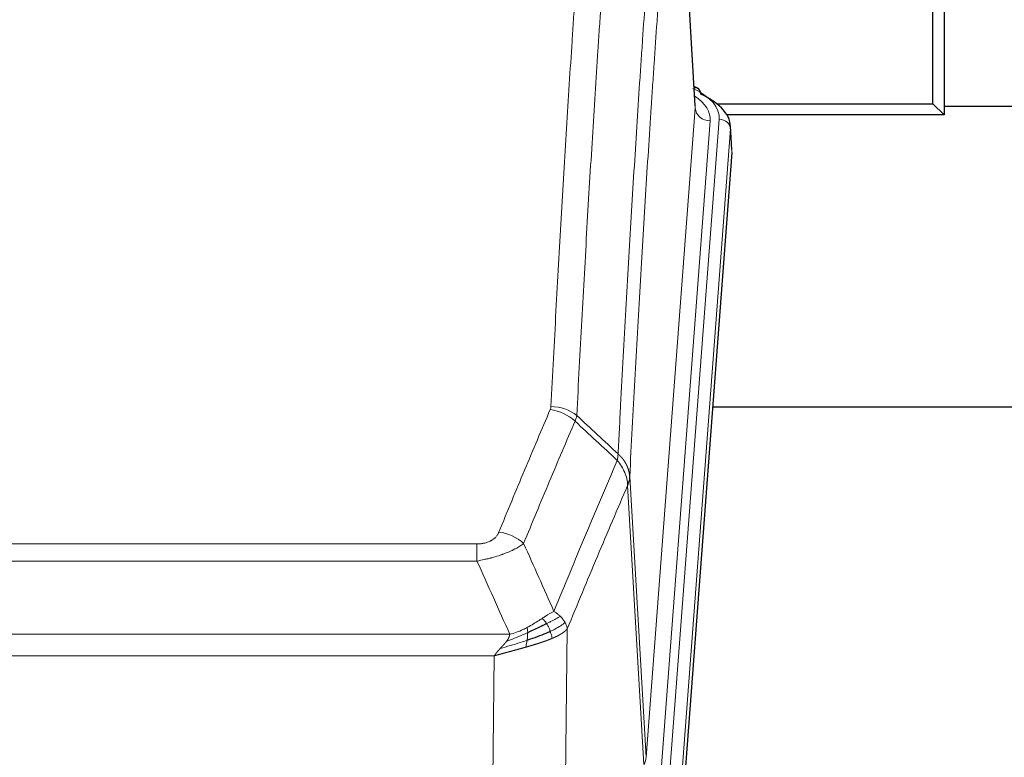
# Model space of a CAD drawing. Header units: inches. Extents: x 0 to 23760, y -13 to 16800.
# Tile 94 of 222: x 4245 to 4507, y 13853 to 14049. Entities that reach past the tile are written whole.
import ezdxf

# ---------------------------------------------------------------- set-up
doc = ezdxf.new("R2010")
doc.units = ezdxf.units.IN
doc.layers.add('254', color=7, linetype='Continuous', true_color=0xffffff)

msp = doc.modelspace()

# ---------------------------------------------------------------- linework, layer by layer
at = {"layer": '254', "color": 110, "linetype": 'Continuous', "lineweight": 13}
for p, q in [((4425.055, 14025.841), (4419.807, 14112.43)), ((4411.989, 13853.068), (4425.055, 14025.841)), ((4429.047, 14022.414), (4415.981, 13849.641)), ((4418.328, 13849.489), (4431.439, 14022.849)), ((4434.433, 14020.279), (4421.322, 13846.919)), ((4434.813, 14014), (4434.433, 14020.279)), ((4411.407, 13851.159), (4407.056, 13925.411)), ((4407.612, 13927.744), (4411.989, 13853.068)), ((4161.62, 13909.863), (4366.963, 13909.863)), ((4366.963, 13905.3), (4366.963, 13909.863)), ((4366.963, 13905.3), (4161.62, 13905.3)), ((4391.013, 13887.266), (4390.056, 13811.615)), ((4152.889, 13885.82), (4375.694, 13885.82)), ((4371.581, 13880.076), (4157.001, 13880.076)), ((4370.613, 13803.58), (4371.581, 13880.076))]:
    msp.add_line(p, q, dxfattribs=at)
at = {"layer": '254', "color": 2, "linetype": 'Continuous', "lineweight": 25}
for p, q in [((4425.06, 14026.416), (4419.809, 14113.053)), ((4491.301, 14067.173), (4491.301, 14023.998)), ((4488.301, 14026.998), (4488.301, 14064.976)), ((4425.691, 14031.123), (4424.748, 14031.559)), ((4430.776, 14026.998), (4488.301, 14026.998)), ((4491.301, 14023.998), (4488.301, 14026.998)), ((4570.788, 14026.289), (4491.301, 14026.289)), ((4491.301, 14023.998), (4433.501, 14023.998)), ((4434.819, 14014.783), (4434.438, 14021.066)), ((4434.813, 14014), (4421.695, 13840.546)), ((4509.951, 13946.236), (4429.683, 13946.236))]:
    msp.add_line(p, q, dxfattribs=at)
at = {"layer": '254', "color": 110, "linetype": 'Continuous', "lineweight": 13}
for centre, major_axis, ratio, start_param, end_param in [((4407.419, 14023.223), (24.034, 0.016), 0.461198, 6.2480186, 7.0671317), ((4424.433, 14028.4), (1.258, 2.724), 0.6272114, 6.2831797, 6.7581181), ((4405.028, 14022.788), (24.034, 0.016), 0.461198, 6.2480186, 6.8801307), ((4429.047, 14025.962), (3.989, -0.302), 0.8864705, 3.2608937, 4.7793301), ((4431.439, 14020.188), (2.991, -0.226), 0.8864705, 0.119301, 1.6377375), ((4386.658, 13938.115), (-9.987, 0.512), 0.8285973, 3.9974013, 4.7548106), ((4386.471, 13937.323), (-9.188, 3.948), 0.8056434, 4.2999866, 5.045624), ((4372.81, 13904.862), (9.245, -3.812), 0.7933159, 1.14397, 1.886928), ((4391.963, 13853.58), (-20.038, 0.241), 0.4621297, 2.903225, 3.1123764)]:
    msp.add_ellipse(centre, major_axis=major_axis, ratio=ratio, start_param=start_param, end_param=end_param, dxfattribs=at)
at = {"layer": '254', "color": 2, "linetype": 'Continuous', "lineweight": 25}
for centre, major_axis, ratio, start_param, end_param in [((4424.433, 14028.4), (1.258, 2.724), 0.6272114, 5.3993548, 6.2831797), ((4407.419, 14020.562), (27.03, 0.194), 0.4633579, 6.2451225, 7.0642357)]:
    msp.add_ellipse(centre, major_axis=major_axis, ratio=ratio, start_param=start_param, end_param=end_param, dxfattribs=at)
at = {"layer": '254', "color": 110, "linetype": 'Continuous', "lineweight": 13}
for points, knots in [([(4386.658, 13946.404), (4387.096, 13954.983), (4387.986, 13971.902), (4388.907, 13988.344), (4389.609, 14000.497), (4389.845, 14004.518), (4390.321, 14012.501), (4390.561, 14016.462), (4391.286, 14028.258), (4391.777, 14035.999), (4392.401, 14045.524), (4392.526, 14047.421), (4392.777, 14051.199), (4393.156, 14056.844), (4393.538, 14062.418), (4394.309, 14073.472), (4395.351, 14087.961), (4396.959, 14108.946), (4398.059, 14122.436), (4398.617, 14129.056)], [0, 0, 0, 0, 0.125, 0.25, 0.25, 0.3125, 0.3125, 0.375, 0.375, 0.5, 0.5, 0.53125, 0.53125, 0.5625, 0.625, 0.625, 0.75, 0.875, 1, 1, 1, 1]), ([(4405.5, 14126.467), (4404.942, 14119.854), (4403.84, 14106.38), (4402.23, 14085.419), (4401.186, 14070.947), (4400.415, 14059.905), (4400.032, 14054.338), (4399.653, 14048.7), (4399.401, 14044.926), (4399.276, 14043.031), (4398.651, 14033.517), (4398.16, 14025.785), (4397.433, 14014.003), (4397.193, 14010.046), (4396.717, 14002.073), (4396.48, 13998.057), (4395.777, 13985.918), (4394.856, 13969.495), (4393.964, 13952.597), (4393.526, 13944.028)], [0, 0, 0, 0, 0.125, 0.25, 0.375, 0.375, 0.4375, 0.46875, 0.46875, 0.5, 0.5, 0.625, 0.625, 0.6875, 0.6875, 0.75, 0.75, 0.875, 1, 1, 1, 1]), ([(4404.523, 13933.806), (4404.578, 13934.896), (4404.634, 13935.985), (4404.746, 13938.157), (4404.915, 13941.411), (4405.31, 13948.961), (4405.654, 13955.362), (4406.347, 13968.072), (4407.287, 13984.769), (4408.746, 14009.071), (4409.75, 14024.775), (4410.324, 14033.469), (4410.388, 14034.433), (4410.516, 14036.357), (4410.708, 14039.238), (4411.16, 14045.916), (4411.551, 14051.569), (4411.88, 14056.239), (4411.946, 14057.171), (4412.078, 14059.031), (4412.276, 14061.816), (4412.741, 14068.269), (4413.144, 14073.728), (4413.956, 14084.547), (4415.053, 14098.711), (4416.18, 14112.355), (4416.752, 14119.046)], [0, 0, 0, 0, 0.015625, 0.015625, 0.03125, 0.0625, 0.125, 0.125, 0.25, 0.375, 0.5, 0.5, 0.515625, 0.515625, 0.53125, 0.5625, 0.625, 0.625, 0.640625, 0.640625, 0.65625, 0.6875, 0.75, 0.75, 0.875, 1, 1, 1, 1]), ([(4419.807, 14112.43), (4419.237, 14105.757), (4418.113, 14092.152), (4417.019, 14078.027), (4416.209, 14067.239), (4415.808, 14061.796), (4415.344, 14055.361), (4415.146, 14052.585), (4415.015, 14050.731), (4414.949, 14049.801), (4414.621, 14045.144), (4414.231, 14039.508), (4413.781, 14032.85), (4413.589, 14029.978), (4413.461, 14028.06), (4413.397, 14027.099), (4412.825, 14018.431), (4411.823, 14002.774), (4410.369, 13978.547), (4408.963, 13953.579), (4408.057, 13936.439), (4407.612, 13927.744)], [0, 0, 0, 0, 0.125, 0.25, 0.25, 0.3125, 0.34375, 0.359375, 0.359375, 0.375, 0.375, 0.4375, 0.46875, 0.484375, 0.484375, 0.5, 0.5, 0.625, 0.75, 0.875, 1, 1, 1, 1]), ([(4386.658, 13946.404), (4386.651, 13946.27), (4386.632, 13946.137), (4386.57, 13945.872), (4386.527, 13945.74), (4386.471, 13945.61)], [0, 0, 0, 0, 0.5, 0.5, 1, 1, 1, 1]), ([(4372.81, 13913.017), (4373.944, 13915.779), (4375.079, 13918.529), (4377.351, 13924.007), (4378.489, 13926.734), (4381.904, 13934.882), (4384.185, 13940.269), (4386.471, 13945.61)], [0, 0, 0, 0, 0.25, 0.25, 0.5, 0.5, 1, 1, 1, 1]), ([(4393.067, 13942.523), (4390.779, 13937.187), (4388.495, 13931.805), (4385.075, 13923.664), (4383.937, 13920.939), (4381.661, 13915.466), (4380.525, 13912.719), (4379.39, 13909.96)], [0, 0, 0, 0, 0.5, 0.5, 0.75, 0.75, 1, 1, 1, 1]), ([(4404.523, 13933.806), (4404.502, 13933.542), (4404.486, 13933.255), (4404.428, 13932.665), (4404.386, 13932.363), (4404.311, 13932.069)], [0, 0, 0, 0, 0.5, 0.5, 1, 1, 1, 1]), ([(4404.523, 13933.806), (4404.535, 13933.795), (4404.561, 13933.772), (4404.599, 13933.737), (4404.637, 13933.702), (4404.675, 13933.667), (4404.713, 13933.631), (4404.752, 13933.595), (4404.79, 13933.558), (4404.829, 13933.521), (4404.868, 13933.483), (4404.906, 13933.445), (4404.945, 13933.406), (4404.984, 13933.367), (4405.023, 13933.327), (4405.062, 13933.287), (4405.101, 13933.247), (4405.14, 13933.206), (4405.18, 13933.164), (4405.219, 13933.122), (4405.258, 13933.079), (4405.297, 13933.036), (4405.336, 13932.993), (4405.376, 13932.949), (4405.415, 13932.904), (4405.454, 13932.859), (4405.493, 13932.813), (4405.532, 13932.767), (4405.571, 13932.721), (4405.61, 13932.674), (4405.649, 13932.626), (4405.688, 13932.578), (4405.727, 13932.529), (4405.766, 13932.48), (4405.804, 13932.43), (4405.843, 13932.38), (4405.881, 13932.329), (4405.919, 13932.277), (4405.958, 13932.225), (4405.996, 13932.173), (4406.033, 13932.12), (4406.071, 13932.066), (4406.109, 13932.012), (4406.146, 13931.957), (4406.183, 13931.902), (4406.22, 13931.846), (4406.256, 13931.79), (4406.293, 13931.733), (4406.329, 13931.675), (4406.365, 13931.617), (4406.401, 13931.559), (4406.436, 13931.5), (4406.471, 13931.44), (4406.506, 13931.38), (4406.541, 13931.319), (4406.575, 13931.257), (4406.609, 13931.195), (4406.643, 13931.133), (4406.676, 13931.07), (4406.711, 13931.002), (4406.748, 13930.929), (4406.786, 13930.851), (4406.824, 13930.773), (4406.861, 13930.695), (4406.897, 13930.616), (4406.932, 13930.537), (4406.966, 13930.458), (4406.999, 13930.379), (4407.032, 13930.299), (4407.064, 13930.219), (4407.095, 13930.139), (4407.125, 13930.059), (4407.154, 13929.978), (4407.182, 13929.897), (4407.21, 13929.816), (4407.236, 13929.735), (4407.262, 13929.654), (4407.287, 13929.572), (4407.311, 13929.49), (4407.334, 13929.408), (4407.356, 13929.326), (4407.378, 13929.244), (4407.398, 13929.162), (4407.418, 13929.079), (4407.437, 13928.996), (4407.455, 13928.914), (4407.472, 13928.831), (4407.488, 13928.748), (4407.503, 13928.664), (4407.517, 13928.581), (4407.531, 13928.498), (4407.543, 13928.414), (4407.555, 13928.331), (4407.566, 13928.247), (4407.576, 13928.163), (4407.585, 13928.08), (4407.593, 13927.996), (4407.6, 13927.912), (4407.607, 13927.828), (4407.61, 13927.772), (4407.612, 13927.744)], [0, 0, 0, 0, 0.0069372, 0.0139334, 0.0209887, 0.028103, 0.0352764, 0.0425088, 0.0498003, 0.0571509, 0.0645605, 0.0720292, 0.0795569, 0.0871437, 0.0947896, 0.1024945, 0.1102584, 0.1180815, 0.1259636, 0.1339048, 0.141905, 0.1499643, 0.1580827, 0.1662601, 0.1744966, 0.1827922, 0.1911468, 0.1995605, 0.2080333, 0.2165651, 0.225156, 0.233806, 0.2425151, 0.2512832, 0.2601104, 0.2689967, 0.277942, 0.2869465, 0.29601, 0.3051325, 0.3143142, 0.3235549, 0.3328547, 0.3422136, 0.3516315, 0.3611085, 0.3706446, 0.3802398, 0.3898941, 0.3996074, 0.4093798, 0.4192113, 0.4291019, 0.4390515, 0.4490602, 0.459128, 0.4692549, 0.4794409, 0.4896859, 0.4999901, 0.5124905, 0.524991, 0.5374914, 0.5499918, 0.5624922, 0.5749926, 0.587493, 0.5999934, 0.6124937, 0.6249941, 0.6374944, 0.6499948, 0.6624951, 0.6749954, 0.6874957, 0.699996, 0.7124963, 0.7249966, 0.7374968, 0.7499971, 0.7624973, 0.7749976, 0.7874978, 0.799998, 0.8124982, 0.8249984, 0.8374986, 0.8499988, 0.8624989, 0.8749991, 0.8874992, 0.8999993, 0.9124995, 0.9249996, 0.9374997, 0.9499998, 0.9624998, 0.9749999, 0.9875, 1, 1, 1, 1]), ([(4387.457, 13891.912), (4388.855, 13895.327), (4390.254, 13898.725), (4393.056, 13905.486), (4394.459, 13908.85), (4398.673, 13918.89), (4401.488, 13925.514), (4404.311, 13932.069)], [0, 0, 0, 0, 0.25, 0.25, 0.5, 0.5, 1, 1, 1, 1]), ([(4404.311, 13932.069), (4404.719, 13931.586), (4405.092, 13931.075), (4405.75, 13930.011), (4406.036, 13929.459), (4406.507, 13928.327), (4406.693, 13927.748), (4406.957, 13926.582), (4407.034, 13925.994), (4407.056, 13925.411)], [0, 0, 0, 0, 0.25, 0.25, 0.5, 0.5, 0.75, 0.75, 1, 1, 1, 1]), ([(4407.056, 13925.411), (4404.37, 13919.178), (4401.69, 13912.883), (4397.679, 13903.346), (4396.344, 13900.152), (4393.676, 13893.732), (4392.344, 13890.507), (4391.013, 13887.266)], [0, 0, 0, 0, 0.5, 0.5, 0.75, 0.75, 1, 1, 1, 1]), ([(4407.612, 13927.744), (4407.612, 13927.737), (4407.61, 13927.711), (4407.607, 13927.655), (4407.6, 13927.563), (4407.588, 13927.436), (4407.57, 13927.274), (4407.541, 13927.077), (4407.499, 13926.844), (4407.455, 13926.645), (4407.417, 13926.491), (4407.391, 13926.395), (4407.365, 13926.302), (4407.338, 13926.21), (4407.311, 13926.121), (4407.283, 13926.033), (4407.255, 13925.948), (4407.227, 13925.865), (4407.198, 13925.784), (4407.17, 13925.705), (4407.141, 13925.629), (4407.112, 13925.554), (4407.084, 13925.482), (4407.065, 13925.434), (4407.056, 13925.411)], [0, 0, 0, 0, 0.0092499, 0.0337179, 0.073404, 0.128308, 0.1984299, 0.2837694, 0.3843264, 0.5001005, 0.5424888, 0.5838484, 0.6241794, 0.6634821, 0.7017567, 0.7390032, 0.7752221, 0.8104134, 0.8445775, 0.8777146, 0.909825, 0.9409091, 0.9709673, 1, 1, 1, 1]), ([(4372.81, 13913.017), (4372.788, 13912.966), (4372.766, 13912.915), (4372.72, 13912.813), (4372.696, 13912.763), (4372.621, 13912.611), (4372.566, 13912.511), (4372.448, 13912.314), (4372.385, 13912.216), (4372.248, 13912.023), (4372.175, 13911.928), (4372.018, 13911.74), (4371.934, 13911.648), (4371.798, 13911.511), (4371.752, 13911.466), (4371.655, 13911.376), (4371.606, 13911.332), (4371.452, 13911.201), (4371.344, 13911.116), (4371.116, 13910.953), (4370.996, 13910.875), (4370.807, 13910.762), (4370.709, 13910.706), (4370.609, 13910.653), (4370.54, 13910.618), (4370.506, 13910.6), (4370.331, 13910.515), (4370.187, 13910.451), (4369.74, 13910.274), (4369.423, 13910.175), (4369.003, 13910.075), (4368.918, 13910.057), (4368.745, 13910.022), (4368.658, 13910.006), (4368.396, 13909.962), (4368.22, 13909.938), (4367.866, 13909.9), (4367.687, 13909.886), (4367.327, 13909.868), (4367.145, 13909.863), (4366.963, 13909.863)], [0, 0, 0, 0, 0.03125, 0.03125, 0.0625, 0.0625, 0.125, 0.125, 0.1875, 0.1875, 0.25, 0.25, 0.3125, 0.3125, 0.34375, 0.34375, 0.375, 0.375, 0.4375, 0.4375, 0.5, 0.5, 0.53125, 0.546875, 0.546875, 0.5625, 0.5625, 0.625, 0.625, 0.75, 0.75, 0.78125, 0.78125, 0.8125, 0.8125, 0.875, 0.875, 0.9375, 0.9375, 1, 1, 1, 1]), ([(4379.39, 13909.96), (4379.092, 13909.727), (4378.766, 13909.496), (4378.053, 13909.038), (4377.666, 13908.812), (4377.038, 13908.475), (4376.766, 13908.336), (4376.481, 13908.198), (4376.366, 13908.142), (4376.307, 13908.115), (4376.132, 13908.032), (4376.013, 13907.978), (4375.411, 13907.706), (4374.902, 13907.496), (4374.229, 13907.24), (4374.093, 13907.189), (4373.886, 13907.114), (4373.817, 13907.089), (4373.677, 13907.039), (4373.607, 13907.014), (4373.255, 13906.891), (4372.968, 13906.795), (4372.092, 13906.514), (4371.487, 13906.337), (4370.783, 13906.147), (4370.705, 13906.127), (4370.547, 13906.085), (4370.468, 13906.065), (4370.23, 13906.004), (4370.071, 13905.964), (4369.591, 13905.846), (4369.268, 13905.771), (4368.293, 13905.554), (4367.633, 13905.421), (4366.963, 13905.3)], [0, 0, 0, 0, 0.125, 0.125, 0.25, 0.25, 0.3125, 0.328125, 0.328125, 0.34375, 0.34375, 0.375, 0.375, 0.5, 0.5, 0.53125, 0.53125, 0.546875, 0.546875, 0.5625, 0.5625, 0.625, 0.625, 0.75, 0.75, 0.765625, 0.765625, 0.78125, 0.78125, 0.8125, 0.8125, 0.875, 0.875, 1, 1, 1, 1]), ([(4387.457, 13891.912), (4386.764, 13891.585), (4385.997, 13891.119), (4384.871, 13890.399), (4384.58, 13890.21), (4384.281, 13890.017)], [0, 0, 0, 0, 0.75, 0.75, 1, 1, 1, 1]), ([(4389.164, 13890.567), (4389.041, 13890.691), (4388.913, 13890.812), (4388.58, 13891.108), (4388.37, 13891.279), (4387.928, 13891.607), (4387.697, 13891.763), (4387.457, 13891.912)], [0, 0, 0, 0, 0.25, 0.25, 0.625, 0.625, 1, 1, 1, 1]), ([(4384.281, 13890.017), (4384.132, 13889.92), (4383.98, 13889.821), (4383.366, 13889.424), (4382.887, 13889.117), (4381.892, 13888.503), (4381.378, 13888.197), (4380.671, 13887.802), (4380.492, 13887.705), (4380.312, 13887.609)], [0, 0, 0, 0, 0.125, 0.125, 0.5, 0.5, 0.875, 0.875, 1, 1, 1, 1]), ([(4385.506, 13888.636), (4385.407, 13888.792), (4385.306, 13888.939), (4385.049, 13889.283), (4384.891, 13889.467), (4384.581, 13889.783), (4384.427, 13889.915), (4384.281, 13890.017)], [0, 0, 0, 0, 0.25, 0.25, 0.625, 0.625, 1, 1, 1, 1]), ([(4389.164, 13890.567), (4388.465, 13890.184), (4387.594, 13889.712), (4386.234, 13889.007), (4385.877, 13888.824), (4385.506, 13888.636)], [0, 0, 0, 0, 0.75, 0.75, 1, 1, 1, 1]), ([(4386.491, 13886.563), (4386.461, 13886.652), (4386.428, 13886.741), (4386.294, 13887.098), (4386.181, 13887.368), (4385.931, 13887.897), (4385.795, 13888.155), (4385.604, 13888.479), (4385.555, 13888.559), (4385.506, 13888.636)], [0, 0, 0, 0, 0.125, 0.125, 0.5, 0.5, 0.875, 0.875, 1, 1, 1, 1]), ([(4390.374, 13888.979), (4389.762, 13888.395), (4388.866, 13887.787), (4387.336, 13886.971), (4386.926, 13886.767), (4386.491, 13886.563)], [0, 0, 0, 0, 0.75, 0.75, 1, 1, 1, 1]), ([(4390.374, 13888.979), (4390.335, 13889.049), (4390.295, 13889.118), (4390.127, 13889.394), (4389.988, 13889.597), (4389.685, 13889.996), (4389.52, 13890.19), (4389.285, 13890.443), (4389.225, 13890.505), (4389.164, 13890.567)], [0, 0, 0, 0, 0.125, 0.125, 0.5, 0.5, 0.875, 0.875, 1, 1, 1, 1]), ([(4391.013, 13887.266), (4390.929, 13887.699), (4390.787, 13888.133), (4390.524, 13888.699), (4390.452, 13888.84), (4390.374, 13888.979)], [0, 0, 0, 0, 0.75, 0.75, 1, 1, 1, 1]), ([(4380.462, 13886.239), (4380.005, 13886.035), (4379.541, 13885.832), (4377.67, 13885.027), (4376.234, 13884.444), (4374.823, 13883.922)], [0, 0, 0, 0, 0.25, 0.25, 1, 1, 1, 1]), ([(4380.312, 13887.609), (4379.952, 13887.417), (4379.584, 13887.232), (4378.09, 13886.528), (4376.914, 13886.086), (4375.694, 13885.82)], [0, 0, 0, 0, 0.25, 0.25, 1, 1, 1, 1]), ([(4380.293, 13884.179), (4380.306, 13884.266), (4380.317, 13884.354), (4380.362, 13884.707), (4380.391, 13884.975), (4380.435, 13885.501), (4380.45, 13885.758), (4380.46, 13886.082), (4380.461, 13886.162), (4380.462, 13886.239)], [0, 0, 0, 0, 0.125, 0.125, 0.5, 0.5, 0.875, 0.875, 1, 1, 1, 1]), ([(4380.462, 13886.239), (4380.464, 13886.394), (4380.462, 13886.542), (4380.449, 13886.886), (4380.433, 13887.069), (4380.385, 13887.382), (4380.352, 13887.511), (4380.312, 13887.609)], [0, 0, 0, 0, 0.25, 0.25, 0.625, 0.625, 1, 1, 1, 1]), ([(4386.982, 13884.718), (4386.91, 13885.079), (4386.811, 13885.537), (4386.609, 13886.213), (4386.553, 13886.387), (4386.491, 13886.563)], [0, 0, 0, 0, 0.75, 0.75, 1, 1, 1, 1]), ([(4391.013, 13887.266), (4391.007, 13887.259), (4390.995, 13887.244), (4390.977, 13887.223), (4390.959, 13887.201), (4390.941, 13887.18), (4390.922, 13887.159), (4390.903, 13887.138), (4390.884, 13887.117), (4390.865, 13887.096), (4390.846, 13887.075), (4390.827, 13887.054), (4390.807, 13887.033), (4390.787, 13887.013), (4390.767, 13886.992), (4390.747, 13886.972), (4390.727, 13886.951), (4390.707, 13886.931), (4390.686, 13886.911), (4390.665, 13886.891), (4390.645, 13886.871), (4390.624, 13886.851), (4390.603, 13886.831), (4390.581, 13886.811), (4390.56, 13886.792), (4390.538, 13886.772), (4390.517, 13886.752), (4390.495, 13886.733), (4390.473, 13886.714), (4390.451, 13886.694), (4390.429, 13886.675), (4390.407, 13886.656), (4390.385, 13886.637), (4390.362, 13886.618), (4390.34, 13886.599), (4390.317, 13886.581), (4390.294, 13886.562), (4390.271, 13886.544), (4390.249, 13886.525), (4390.226, 13886.507), (4390.202, 13886.488), (4390.179, 13886.47), (4390.156, 13886.452), (4390.132, 13886.434), (4390.109, 13886.416), (4390.085, 13886.398), (4390.062, 13886.38), (4390.038, 13886.363), (4390.014, 13886.345), (4389.99, 13886.327), (4389.967, 13886.31), (4389.943, 13886.293), (4389.919, 13886.275), (4389.894, 13886.258), (4389.87, 13886.241), (4389.846, 13886.224), (4389.822, 13886.207), (4389.797, 13886.19), (4389.773, 13886.173), (4389.748, 13886.157), (4389.724, 13886.14), (4389.699, 13886.123), (4389.675, 13886.107), (4389.65, 13886.09), (4389.625, 13886.074), (4389.601, 13886.058), (4389.576, 13886.042), (4389.551, 13886.026), (4389.526, 13886.01), (4389.501, 13885.994), (4389.477, 13885.978), (4389.452, 13885.962), (4389.427, 13885.947), (4389.402, 13885.931), (4389.377, 13885.916), (4389.352, 13885.9), (4389.327, 13885.885), (4389.302, 13885.87), (4389.277, 13885.855), (4389.252, 13885.84), (4389.227, 13885.825), (4389.202, 13885.81), (4389.176, 13885.795), (4389.151, 13885.78), (4389.126, 13885.765), (4389.101, 13885.751), (4389.076, 13885.736), (4389.051, 13885.722), (4389.026, 13885.707), (4389.001, 13885.693), (4388.976, 13885.679), (4388.951, 13885.665), (4388.926, 13885.651), (4388.901, 13885.637), (4388.876, 13885.623), (4388.851, 13885.609), (4388.826, 13885.595), (4388.801, 13885.582), (4388.776, 13885.568), (4388.751, 13885.555), (4388.726, 13885.541), (4388.701, 13885.528), (4388.677, 13885.515), (4388.652, 13885.501), (4388.627, 13885.488), (4388.602, 13885.475), (4388.578, 13885.462), (4388.553, 13885.449), (4388.528, 13885.436), (4388.504, 13885.424), (4388.479, 13885.411), (4388.455, 13885.398), (4388.43, 13885.386), (4388.406, 13885.374), (4388.382, 13885.361), (4388.357, 13885.349), (4388.333, 13885.337), (4388.309, 13885.324), (4388.285, 13885.312), (4388.261, 13885.3), (4388.237, 13885.289), (4388.213, 13885.277), (4388.189, 13885.265), (4388.165, 13885.253), (4388.141, 13885.242), (4388.117, 13885.23), (4388.094, 13885.219), (4388.07, 13885.207), (4388.047, 13885.196), (4388.023, 13885.185), (4388, 13885.173), (4387.976, 13885.162), (4387.953, 13885.151), (4387.93, 13885.14), (4387.907, 13885.129), (4387.884, 13885.118), (4387.861, 13885.108), (4387.838, 13885.097), (4387.815, 13885.086), (4387.792, 13885.076), (4387.77, 13885.065), (4387.747, 13885.055), (4387.725, 13885.045), (4387.702, 13885.034), (4387.68, 13885.024), (4387.658, 13885.014), (4387.636, 13885.004), (4387.614, 13884.994), (4387.592, 13884.984), (4387.57, 13884.974), (4387.548, 13884.964), (4387.527, 13884.955), (4387.505, 13884.945), (4387.484, 13884.935), (4387.462, 13884.926), (4387.441, 13884.916), (4387.42, 13884.907), (4387.399, 13884.898), (4387.378, 13884.889), (4387.357, 13884.879), (4387.336, 13884.87), (4387.316, 13884.861), (4387.295, 13884.852), (4387.275, 13884.843), (4387.254, 13884.834), (4387.234, 13884.826), (4387.214, 13884.817), (4387.194, 13884.808), (4387.174, 13884.8), (4387.154, 13884.791), (4387.135, 13884.783), (4387.115, 13884.774), (4387.096, 13884.766), (4387.076, 13884.758), (4387.057, 13884.75), (4387.038, 13884.742), (4387.019, 13884.734), (4387, 13884.726), (4386.988, 13884.72), (4386.982, 13884.718)], [0, 0, 0, 0, 0.0080212, 0.0160154, 0.0239827, 0.0319231, 0.0398365, 0.0477229, 0.0555824, 0.0634149, 0.0712205, 0.0789992, 0.0867509, 0.0944756, 0.1021734, 0.1098443, 0.1174881, 0.1251051, 0.1326951, 0.1402581, 0.1477942, 0.1553034, 0.1627856, 0.1702408, 0.1776691, 0.1850704, 0.1924448, 0.1997923, 0.2071128, 0.2144063, 0.2216729, 0.2289126, 0.2361253, 0.243311, 0.2504698, 0.2576016, 0.2647065, 0.2717845, 0.2788355, 0.2858595, 0.2928566, 0.2998268, 0.30677, 0.3136862, 0.3205755, 0.3274379, 0.3342733, 0.3410817, 0.3478632, 0.3546178, 0.3613454, 0.3680461, 0.3747198, 0.3813665, 0.3879863, 0.3945792, 0.4011451, 0.4076841, 0.4141961, 0.4206811, 0.4271393, 0.4335704, 0.4399746, 0.4463519, 0.4527022, 0.4590256, 0.465322, 0.4715915, 0.477834, 0.4840496, 0.4902382, 0.4963999, 0.5025346, 0.5086424, 0.5147232, 0.5207771, 0.526804, 0.532804, 0.5387771, 0.5447232, 0.5506423, 0.5565345, 0.5623997, 0.568238, 0.5740494, 0.5798338, 0.5855912, 0.5913217, 0.5970253, 0.6027019, 0.6083515, 0.6139742, 0.61957, 0.6251388, 0.6306807, 0.6361956, 0.6416836, 0.6471446, 0.6525787, 0.6579858, 0.663366, 0.6687192, 0.6740455, 0.6793448, 0.6846172, 0.6898627, 0.6950812, 0.7002727, 0.7054373, 0.710575, 0.7156857, 0.7207694, 0.7258262, 0.7308561, 0.735859, 0.740835, 0.745784, 0.7507061, 0.7556012, 0.7604694, 0.7653107, 0.7701249, 0.7749123, 0.7796727, 0.7844061, 0.7891127, 0.7937922, 0.7984448, 0.8030705, 0.8076692, 0.812241, 0.8167858, 0.8213037, 0.8257947, 0.8302587, 0.8346957, 0.8391058, 0.843489, 0.8478452, 0.8521745, 0.8564768, 0.8607522, 0.8650006, 0.8692221, 0.8734166, 0.8775842, 0.8817249, 0.8858386, 0.8899254, 0.8939852, 0.8980181, 0.902024, 0.906003, 0.909955, 0.9138802, 0.9177783, 0.9216495, 0.9254938, 0.9293111, 0.9331015, 0.936865, 0.9406015, 0.944311, 0.9479937, 0.9516493, 0.9552781, 0.9588799, 0.9624547, 0.9660026, 0.9695236, 0.9730176, 0.9764847, 0.9799249, 0.9833381, 0.9867243, 0.9900837, 0.993416, 0.9967215, 1, 1, 1, 1]), ([(4380.293, 13884.179), (4379.716, 13883.988), (4379.128, 13883.8), (4376.754, 13883.058), (4374.924, 13882.528), (4373.152, 13882.024)], [0, 0, 0, 0, 0.25, 0.25, 1, 1, 1, 1]), ([(4373.152, 13882.024), (4373.166, 13882.04), (4373.194, 13882.07), (4373.236, 13882.115), (4373.276, 13882.159), (4373.316, 13882.201), (4373.354, 13882.243), (4373.392, 13882.283), (4373.428, 13882.323), (4373.463, 13882.361), (4373.498, 13882.398), (4373.531, 13882.434), (4373.563, 13882.468), (4373.594, 13882.502), (4373.624, 13882.534), (4373.653, 13882.566), (4373.681, 13882.596), (4373.708, 13882.625), (4373.733, 13882.653), (4373.758, 13882.679), (4373.782, 13882.705), (4373.804, 13882.73), (4373.826, 13882.753), (4373.846, 13882.775), (4373.866, 13882.796), (4373.884, 13882.816), (4373.902, 13882.835), (4373.918, 13882.852), (4373.933, 13882.869), (4373.947, 13882.884), (4373.96, 13882.899), (4373.972, 13882.912), (4373.983, 13882.924), (4373.993, 13882.934), (4374.002, 13882.944), (4374.01, 13882.953), (4374.017, 13882.96), (4374.023, 13882.966), (4374.027, 13882.971), (4374.04, 13882.985), (4374.061, 13883.008), (4374.09, 13883.041), (4374.118, 13883.073), (4374.147, 13883.104), (4374.175, 13883.136), (4374.202, 13883.167), (4374.229, 13883.198), (4374.256, 13883.229), (4374.283, 13883.26), (4374.309, 13883.29), (4374.335, 13883.32), (4374.361, 13883.35), (4374.386, 13883.38), (4374.411, 13883.409), (4374.436, 13883.438), (4374.46, 13883.467), (4374.484, 13883.496), (4374.508, 13883.524), (4374.531, 13883.553), (4374.554, 13883.581), (4374.577, 13883.608), (4374.599, 13883.636), (4374.621, 13883.663), (4374.643, 13883.69), (4374.664, 13883.716), (4374.685, 13883.743), (4374.706, 13883.769), (4374.726, 13883.795), (4374.746, 13883.821), (4374.766, 13883.846), (4374.786, 13883.872), (4374.805, 13883.897), (4374.817, 13883.913), (4374.823, 13883.922)], [0, 0, 0, 0, 0.0247661, 0.0489206, 0.0724636, 0.0953949, 0.1177147, 0.1394229, 0.1605195, 0.1810045, 0.2008779, 0.2201398, 0.23879, 0.2568287, 0.2742558, 0.2910713, 0.3072753, 0.3228676, 0.3378484, 0.3522176, 0.3659752, 0.3791212, 0.3916556, 0.4035785, 0.4148897, 0.4255894, 0.4356775, 0.445154, 0.454019, 0.4622723, 0.4699141, 0.4769443, 0.4833629, 0.48917, 0.4943654, 0.4989493, 0.5029216, 0.5062824, 0.5090316, 0.5111692, 0.5284651, 0.5456049, 0.5625886, 0.5794163, 0.5960881, 0.612604, 0.6289642, 0.6451687, 0.6612176, 0.6771111, 0.6928491, 0.7084319, 0.7238594, 0.7391318, 0.7542492, 0.7692118, 0.7840195, 0.7986726, 0.8131712, 0.8275153, 0.8417051, 0.8557408, 0.8696224, 0.8833501, 0.8969241, 0.9103445, 0.9236114, 0.936725, 0.9496856, 0.9624932, 0.975148, 0.9876502, 1, 1, 1, 1]), ([(4374.823, 13883.922), (4374.831, 13883.932), (4374.847, 13883.953), (4374.871, 13883.985), (4374.894, 13884.017), (4374.917, 13884.049), (4374.94, 13884.081), (4374.962, 13884.112), (4374.984, 13884.144), (4375.006, 13884.175), (4375.027, 13884.206), (4375.048, 13884.237), (4375.069, 13884.268), (4375.089, 13884.299), (4375.109, 13884.33), (4375.129, 13884.361), (4375.148, 13884.392), (4375.167, 13884.422), (4375.186, 13884.453), (4375.204, 13884.483), (4375.222, 13884.513), (4375.24, 13884.543), (4375.257, 13884.573), (4375.274, 13884.603), (4375.291, 13884.633), (4375.307, 13884.663), (4375.323, 13884.693), (4375.339, 13884.722), (4375.354, 13884.752), (4375.369, 13884.781), (4375.384, 13884.81), (4375.398, 13884.839), (4375.412, 13884.868), (4375.426, 13884.897), (4375.439, 13884.926), (4375.452, 13884.955), (4375.465, 13884.984), (4375.477, 13885.012), (4375.489, 13885.04), (4375.501, 13885.069), (4375.512, 13885.097), (4375.523, 13885.125), (4375.534, 13885.153), (4375.544, 13885.181), (4375.554, 13885.209), (4375.564, 13885.237), (4375.574, 13885.264), (4375.583, 13885.292), (4375.591, 13885.319), (4375.6, 13885.346), (4375.608, 13885.374), (4375.616, 13885.401), (4375.623, 13885.428), (4375.63, 13885.454), (4375.637, 13885.481), (4375.643, 13885.508), (4375.649, 13885.535), (4375.655, 13885.561), (4375.66, 13885.587), (4375.665, 13885.614), (4375.67, 13885.64), (4375.675, 13885.666), (4375.679, 13885.692), (4375.682, 13885.718), (4375.686, 13885.743), (4375.689, 13885.769), (4375.692, 13885.795), (4375.693, 13885.812), (4375.694, 13885.82)], [0, 0, 0, 0, 0.0185022, 0.0368847, 0.0551481, 0.073293, 0.0913199, 0.1092294, 0.1270222, 0.1446988, 0.1622598, 0.1797059, 0.1970378, 0.2142561, 0.2313614, 0.2483544, 0.265236, 0.2820066, 0.2986672, 0.3152184, 0.331661, 0.3479958, 0.3642235, 0.380345, 0.3963611, 0.4122725, 0.4280803, 0.4437851, 0.459388, 0.4748898, 0.4902915, 0.5055939, 0.5207981, 0.535905, 0.5509156, 0.565831, 0.5806521, 0.5953801, 0.6100159, 0.6245607, 0.6390157, 0.6533819, 0.6676604, 0.6818526, 0.6959596, 0.7099825, 0.7239227, 0.7377815, 0.75156, 0.7652597, 0.7788818, 0.7924277, 0.8058989, 0.8192966, 0.8326224, 0.8458776, 0.8590638, 0.8721825, 0.8852351, 0.8982233, 0.9111485, 0.9240124, 0.9368166, 0.9495628, 0.9622525, 0.9748874, 0.9874694, 1, 1, 1, 1]), ([(4386.982, 13884.718), (4386.967, 13884.711), (4386.938, 13884.699), (4386.893, 13884.68), (4386.849, 13884.662), (4386.805, 13884.643), (4386.76, 13884.625), (4386.715, 13884.607), (4386.671, 13884.588), (4386.626, 13884.57), (4386.581, 13884.552), (4386.536, 13884.533), (4386.491, 13884.515), (4386.445, 13884.497), (4386.4, 13884.479), (4386.355, 13884.461), (4386.309, 13884.443), (4386.264, 13884.425), (4386.218, 13884.407), (4386.172, 13884.389), (4386.126, 13884.371), (4386.08, 13884.353), (4386.034, 13884.335), (4385.988, 13884.317), (4385.942, 13884.3), (4385.895, 13884.282), (4385.849, 13884.264), (4385.803, 13884.247), (4385.756, 13884.229), (4385.709, 13884.211), (4385.663, 13884.194), (4385.616, 13884.176), (4385.569, 13884.159), (4385.522, 13884.142), (4385.475, 13884.124), (4385.428, 13884.107), (4385.381, 13884.09), (4385.334, 13884.072), (4385.287, 13884.055), (4385.239, 13884.038), (4385.192, 13884.021), (4385.144, 13884.004), (4385.097, 13883.987), (4385.049, 13883.97), (4385.002, 13883.953), (4384.954, 13883.936), (4384.906, 13883.919), (4384.858, 13883.902), (4384.811, 13883.885), (4384.763, 13883.868), (4384.715, 13883.852), (4384.667, 13883.835), (4384.619, 13883.818), (4384.571, 13883.802), (4384.522, 13883.785), (4384.474, 13883.768), (4384.426, 13883.752), (4384.378, 13883.735), (4384.329, 13883.719), (4384.281, 13883.703), (4384.233, 13883.686), (4384.184, 13883.67), (4384.136, 13883.653), (4384.087, 13883.637), (4384.038, 13883.621), (4383.99, 13883.605), (4383.941, 13883.589), (4383.893, 13883.572), (4383.844, 13883.556), (4383.795, 13883.54), (4383.746, 13883.524), (4383.698, 13883.508), (4383.649, 13883.492), (4383.6, 13883.476), (4383.551, 13883.46), (4383.502, 13883.445), (4383.453, 13883.429), (4383.404, 13883.413), (4383.355, 13883.397), (4383.306, 13883.382), (4383.257, 13883.366), (4383.208, 13883.35), (4383.159, 13883.335), (4383.11, 13883.319), (4383.061, 13883.303), (4383.012, 13883.288), (4382.963, 13883.272), (4382.914, 13883.257), (4382.865, 13883.242), (4382.816, 13883.226), (4382.767, 13883.211), (4382.717, 13883.195), (4382.668, 13883.18), (4382.619, 13883.165), (4382.57, 13883.15), (4382.521, 13883.135), (4382.472, 13883.119), (4382.422, 13883.104), (4382.373, 13883.089), (4382.324, 13883.074), (4382.275, 13883.059), (4382.226, 13883.044), (4382.176, 13883.029), (4382.127, 13883.014), (4382.078, 13882.999), (4382.029, 13882.984), (4381.98, 13882.97), (4381.931, 13882.955), (4381.881, 13882.94), (4381.832, 13882.925), (4381.783, 13882.91), (4381.734, 13882.896), (4381.685, 13882.881), (4381.636, 13882.866), (4381.587, 13882.852), (4381.538, 13882.837), (4381.489, 13882.823), (4381.44, 13882.808), (4381.391, 13882.794), (4381.341, 13882.779), (4381.292, 13882.765), (4381.243, 13882.751), (4381.195, 13882.736), (4381.146, 13882.722), (4381.097, 13882.707), (4381.048, 13882.693), (4380.999, 13882.679), (4380.95, 13882.665), (4380.901, 13882.651), (4380.852, 13882.636), (4380.804, 13882.622), (4380.755, 13882.608), (4380.706, 13882.594), (4380.657, 13882.58), (4380.609, 13882.566), (4380.56, 13882.552), (4380.511, 13882.538), (4380.463, 13882.524), (4380.414, 13882.51), (4380.366, 13882.496), (4380.317, 13882.482), (4380.269, 13882.468), (4380.22, 13882.455), (4380.172, 13882.441), (4380.124, 13882.427), (4380.075, 13882.413), (4380.027, 13882.4), (4379.995, 13882.39), (4379.979, 13882.386)], [0, 0, 0, 0, 0.0076941, 0.0153765, 0.0230472, 0.0307061, 0.0383534, 0.045989, 0.0536129, 0.061225, 0.0688255, 0.0764143, 0.0839914, 0.0915567, 0.0991104, 0.1066524, 0.1141827, 0.1217013, 0.1292082, 0.1367034, 0.1441869, 0.1516588, 0.1591189, 0.1665674, 0.1740041, 0.1814292, 0.1888426, 0.1962444, 0.2036344, 0.2110128, 0.2183794, 0.2257344, 0.2330778, 0.2404094, 0.2477294, 0.2550377, 0.2623343, 0.2696193, 0.2768926, 0.2841542, 0.2914041, 0.2986424, 0.305869, 0.313084, 0.3202872, 0.3274789, 0.3346588, 0.3418271, 0.3489838, 0.3561287, 0.3632621, 0.3703837, 0.3774937, 0.3845921, 0.3916788, 0.3987539, 0.4058173, 0.412869, 0.4199092, 0.4269376, 0.4339544, 0.4409596, 0.4479532, 0.454935, 0.4619053, 0.4688639, 0.4758109, 0.4827462, 0.4896699, 0.496582, 0.5034825, 0.5103713, 0.5172485, 0.524114, 0.5309679, 0.5378102, 0.5446409, 0.55146, 0.5582674, 0.5650632, 0.5718474, 0.57862, 0.5853809, 0.5921303, 0.598868, 0.6055941, 0.6123087, 0.6190116, 0.6257029, 0.6323825, 0.6390506, 0.6457071, 0.652352, 0.6589853, 0.665607, 0.672217, 0.6788155, 0.6854024, 0.6919777, 0.6985414, 0.7050935, 0.7116341, 0.718163, 0.7246804, 0.7311862, 0.7376804, 0.744163, 0.750634, 0.7570935, 0.7635413, 0.7699776, 0.7764024, 0.7828155, 0.7892171, 0.7956072, 0.8019856, 0.8083525, 0.8147079, 0.8210516, 0.8273839, 0.8337045, 0.8400136, 0.8463112, 0.8525972, 0.8588716, 0.8651345, 0.8713859, 0.8776257, 0.8838539, 0.8900706, 0.8962758, 0.9024695, 0.9086516, 0.9148221, 0.9209812, 0.9271287, 0.9332646, 0.9393891, 0.945502, 0.9516034, 0.9576933, 0.9637717, 0.9698385, 0.9758938, 0.9819376, 0.9879699, 0.9939907, 1, 1, 1, 1]), ([(4379.979, 13882.386), (4380.012, 13882.557), (4380.051, 13882.754), (4380.133, 13883.185), (4380.176, 13883.42), (4380.243, 13883.834), (4380.269, 13884.005), (4380.293, 13884.179)], [0, 0, 0, 0, 0.375, 0.375, 0.75, 0.75, 1, 1, 1, 1]), ([(4379.979, 13882.386), (4379.957, 13882.38), (4379.914, 13882.367), (4379.849, 13882.349), (4379.784, 13882.331), (4379.719, 13882.312), (4379.654, 13882.294), (4379.589, 13882.276), (4379.524, 13882.257), (4379.458, 13882.239), (4379.393, 13882.221), (4379.328, 13882.203), (4379.263, 13882.184), (4379.198, 13882.166), (4379.133, 13882.148), (4379.067, 13882.13), (4379.002, 13882.112), (4378.937, 13882.094), (4378.872, 13882.075), (4378.806, 13882.057), (4378.741, 13882.039), (4378.676, 13882.021), (4378.611, 13882.003), (4378.546, 13881.985), (4378.48, 13881.967), (4378.415, 13881.949), (4378.35, 13881.931), (4378.285, 13881.913), (4378.219, 13881.895), (4378.154, 13881.877), (4378.089, 13881.86), (4378.024, 13881.842), (4377.958, 13881.824), (4377.893, 13881.806), (4377.828, 13881.788), (4377.763, 13881.77), (4377.698, 13881.753), (4377.633, 13881.735), (4377.567, 13881.717), (4377.502, 13881.699), (4377.437, 13881.681), (4377.372, 13881.664), (4377.307, 13881.646), (4377.242, 13881.628), (4377.177, 13881.611), (4377.112, 13881.593), (4377.047, 13881.575), (4376.982, 13881.558), (4376.917, 13881.54), (4376.852, 13881.523), (4376.787, 13881.505), (4376.723, 13881.487), (4376.658, 13881.47), (4376.593, 13881.452), (4376.528, 13881.435), (4376.464, 13881.417), (4376.399, 13881.4), (4376.334, 13881.382), (4376.27, 13881.365), (4376.205, 13881.347), (4376.14, 13881.33), (4376.076, 13881.312), (4376.011, 13881.295), (4375.947, 13881.277), (4375.883, 13881.26), (4375.818, 13881.243), (4375.754, 13881.225), (4375.69, 13881.208), (4375.625, 13881.19), (4375.561, 13881.173), (4375.497, 13881.156), (4375.433, 13881.138), (4375.369, 13881.121), (4375.305, 13881.104), (4375.241, 13881.086), (4375.177, 13881.069), (4375.113, 13881.052), (4375.05, 13881.034), (4374.986, 13881.017), (4374.922, 13881), (4374.858, 13880.983), (4374.795, 13880.965), (4374.731, 13880.948), (4374.668, 13880.931), (4374.604, 13880.914), (4374.541, 13880.897), (4374.478, 13880.879), (4374.415, 13880.862), (4374.351, 13880.845), (4374.288, 13880.828), (4374.225, 13880.811), (4374.162, 13880.793), (4374.099, 13880.776), (4374.036, 13880.759), (4373.974, 13880.742), (4373.911, 13880.725), (4373.848, 13880.708), (4373.786, 13880.691), (4373.723, 13880.673), (4373.661, 13880.656), (4373.598, 13880.639), (4373.536, 13880.622), (4373.473, 13880.605), (4373.411, 13880.588), (4373.349, 13880.571), (4373.287, 13880.554), (4373.225, 13880.537), (4373.163, 13880.519), (4373.101, 13880.502), (4373.04, 13880.485), (4372.978, 13880.468), (4372.916, 13880.451), (4372.855, 13880.434), (4372.793, 13880.417), (4372.732, 13880.4), (4372.671, 13880.383), (4372.609, 13880.366), (4372.548, 13880.349), (4372.487, 13880.332), (4372.426, 13880.315), (4372.365, 13880.298), (4372.304, 13880.281), (4372.244, 13880.264), (4372.183, 13880.247), (4372.123, 13880.229), (4372.062, 13880.212), (4372.002, 13880.195), (4371.941, 13880.178), (4371.881, 13880.161), (4371.821, 13880.144), (4371.761, 13880.127), (4371.701, 13880.11), (4371.641, 13880.093), (4371.601, 13880.082), (4371.581, 13880.076)], [0, 0, 0, 0, 0.0081592, 0.0163092, 0.0244501, 0.0325819, 0.0407045, 0.0488181, 0.0569225, 0.0650178, 0.0731041, 0.0811812, 0.0892493, 0.0973083, 0.1053581, 0.113399, 0.1214307, 0.1294534, 0.137467, 0.1454716, 0.1534671, 0.1614536, 0.169431, 0.1773994, 0.1853588, 0.1933091, 0.2012504, 0.2091827, 0.217106, 0.2250203, 0.2329256, 0.2408219, 0.2487092, 0.2565875, 0.2644568, 0.2723172, 0.2801686, 0.288011, 0.2958444, 0.303669, 0.3114845, 0.3192911, 0.3270888, 0.3348775, 0.3426574, 0.3504282, 0.3581902, 0.3659433, 0.3736874, 0.3814227, 0.389149, 0.3968665, 0.4045751, 0.4122748, 0.4199656, 0.4276476, 0.4353206, 0.4429849, 0.4506403, 0.4582868, 0.4659245, 0.4735534, 0.4811734, 0.4887846, 0.496387, 0.5039805, 0.5115653, 0.5191413, 0.5267084, 0.5342668, 0.5418164, 0.5493572, 0.5568893, 0.5644125, 0.5719271, 0.5794328, 0.5869298, 0.5944181, 0.6018976, 0.6093684, 0.6168305, 0.6242839, 0.6317285, 0.6391644, 0.6465917, 0.6540102, 0.6614201, 0.6688212, 0.6762137, 0.6835975, 0.6909727, 0.6983392, 0.705697, 0.7130462, 0.7203868, 0.7277187, 0.735042, 0.7423567, 0.7496628, 0.7569603, 0.7642491, 0.7715294, 0.7788011, 0.7860642, 0.7933187, 0.8005646, 0.807802, 0.8150309, 0.8222512, 0.8294629, 0.8366661, 0.8438608, 0.851047, 0.8582246, 0.8653938, 0.8725544, 0.8797065, 0.8868502, 0.8939854, 0.9011121, 0.9082303, 0.9153401, 0.9224414, 0.9295343, 0.9366187, 0.9436947, 0.9507623, 0.9578214, 0.9648722, 0.9719145, 0.9789485, 0.985974, 0.9929912, 1, 1, 1, 1]), ([(4371.581, 13880.076), (4371.586, 13880.085), (4371.597, 13880.102), (4371.613, 13880.128), (4371.63, 13880.154), (4371.647, 13880.181), (4371.665, 13880.207), (4371.682, 13880.234), (4371.701, 13880.262), (4371.719, 13880.289), (4371.738, 13880.317), (4371.758, 13880.345), (4371.777, 13880.374), (4371.798, 13880.403), (4371.818, 13880.432), (4371.839, 13880.461), (4371.861, 13880.49), (4371.882, 13880.52), (4371.905, 13880.55), (4371.927, 13880.581), (4371.95, 13880.612), (4371.973, 13880.642), (4371.997, 13880.674), (4372.021, 13880.705), (4372.046, 13880.737), (4372.071, 13880.769), (4372.096, 13880.801), (4372.122, 13880.834), (4372.148, 13880.867), (4372.174, 13880.9), (4372.201, 13880.934), (4372.229, 13880.967), (4372.256, 13881.001), (4372.284, 13881.036), (4372.313, 13881.07), (4372.342, 13881.105), (4372.371, 13881.14), (4372.4, 13881.176), (4372.43, 13881.211), (4372.461, 13881.247), (4372.492, 13881.283), (4372.523, 13881.32), (4372.555, 13881.357), (4372.587, 13881.394), (4372.619, 13881.431), (4372.652, 13881.469), (4372.685, 13881.507), (4372.719, 13881.545), (4372.752, 13881.583), (4372.787, 13881.622), (4372.822, 13881.661), (4372.857, 13881.7), (4372.892, 13881.74), (4372.928, 13881.78), (4372.965, 13881.82), (4373.001, 13881.86), (4373.038, 13881.901), (4373.076, 13881.942), (4373.114, 13881.983), (4373.139, 13882.01), (4373.152, 13882.024)], [0, 0, 0, 0, 0.0121901, 0.0245516, 0.0370849, 0.0497905, 0.0626689, 0.0757204, 0.0889455, 0.1023447, 0.1159182, 0.1296666, 0.14359, 0.1576889, 0.1719636, 0.1864145, 0.2010418, 0.2158458, 0.2308268, 0.2459852, 0.261321, 0.2768347, 0.2925265, 0.3083966, 0.3244452, 0.3406727, 0.357079, 0.3736646, 0.3904296, 0.4073742, 0.4244986, 0.4418029, 0.4592875, 0.4769523, 0.4947976, 0.5128236, 0.5310305, 0.5494183, 0.5679872, 0.5867374, 0.605669, 0.6247822, 0.644077, 0.6635537, 0.6832123, 0.7030529, 0.7230758, 0.7432809, 0.7636685, 0.7842385, 0.8049912, 0.8259267, 0.8470449, 0.8683461, 0.8898303, 0.9114976, 0.9333482, 0.955382, 0.9775993, 1, 1, 1, 1])]:
    msp.add_open_spline(points, degree=3, knots=knots, dxfattribs=at)
for points in [[(4393.526, 13944.028), (4393.485, 13943.785), (4393.368, 13943.29), (4393.18, 13942.781), (4393.067, 13942.523)], [(4393.526, 13944.028), (4397.192, 13940.622), (4400.858, 13937.215), (4404.523, 13933.806)], [(4404.311, 13932.069), (4400.563, 13935.555), (4396.816, 13939.039), (4393.067, 13942.523)], [(4379.39, 13909.96), (4382.093, 13903.949), (4384.783, 13897.934), (4387.457, 13891.912)], [(4375.694, 13885.82), (4372.801, 13892.32), (4369.89, 13898.813), (4366.963, 13905.3)]]:
    msp.add_open_spline(points, degree=3, dxfattribs=at)
at = {"layer": '254', "color": 2, "linetype": 'Continuous', "lineweight": 25}
for points in [[(4385.506, 13888.636), (4385.32, 13888.543), (4385.13, 13888.448), (4384.359, 13888.063), (4383.749, 13887.766), (4382.479, 13887.161), (4381.82, 13886.853), (4380.918, 13886.444), (4380.691, 13886.341), (4380.462, 13886.239)], [(4386.491, 13886.563), (4386.274, 13886.461), (4386.05, 13886.36), (4385.132, 13885.953), (4384.391, 13885.65), (4382.826, 13885.052), (4382.003, 13884.757), (4380.869, 13884.37), (4380.582, 13884.274), (4380.293, 13884.179)]]:
    msp.add_open_spline(points, degree=3, knots=[0, 0, 0, 0, 0.125, 0.125, 0.5, 0.5, 0.875, 0.875, 1, 1, 1, 1], dxfattribs=at)

doc.saveas('drawing.dxf')
